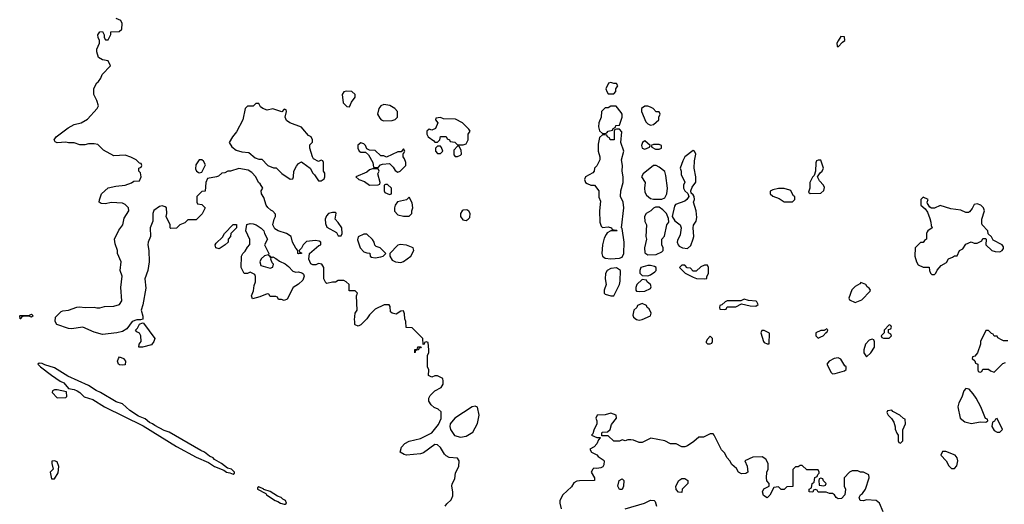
# Model space of a CAD drawing. Header units: inches. Extents: x 2789275 to 2951659, y 860290 to 1033804.
# Tile 132 of 256: x 2848006 to 2854941, y 1002083 to 1005496. Entities that reach past the tile are written whole.
import ezdxf

# ---------------------------------------------------------------- set-up
doc = ezdxf.new("R2010")
doc.units = ezdxf.units.IN
doc.header["$MEASUREMENT"] = 0
doc.layers.add('C8040', color=7, linetype='Continuous')
doc.layers.add('C8050', color=7, linetype='Continuous')

msp = doc.modelspace()

# ---------------------------------------------------------------- linework, layer by layer
at = {"layer": 'C8040', "color": 2, "elevation": 2}
for points in [[(2850000, 1003906), (2849990, 1003886), (2849974, 1003870), (2849978, 1003858), (2849990, 1003854), (2849991.6, 1003848.4), (2849970, 1003846), (2849966, 1003850), (2849966, 1003870), (2849950, 1003886), (2849928, 1003930), (2849918, 1003970), (2849886, 1003990), (2849826, 1004010), (2849803.1, 1004023.1), (2849788, 1004050), (2849798, 1004090), (2849808, 1004110), (2849807.3, 1004127.3), (2849788.4, 1004148.4), (2849774.6, 1004154.6), (2849753.6, 1004173.6), (2849742, 1004190), (2849724.7, 1004244.7), (2849708.7, 1004270), (2849708, 1004290), (2849718, 1004310), (2849700.4, 1004340.4), (2849688, 1004350), (2849668.4, 1004388.4), (2849640.4, 1004420.4), (2849616.4, 1004436.4), (2849550, 1004448), (2849491.1, 1004428.9), (2849471.6, 1004428.4), (2849450, 1004418), (2849430, 1004415.3), (2849405.4, 1004394.6), (2849391.1, 1004388.9), (2849330, 1004378), (2849318, 1004350), (2849312.7, 1004287.3), (2849290, 1004286), (2849254, 1004250), (2849254, 1004210), (2849258, 1004198), (2849290, 1004194), (2849312, 1004172), (2849291.6, 1004128.4), (2849250, 1004086), (2849190, 1004086), (2849170, 1004066), (2849134, 1004050), (2849111.6, 1004028.4), (2849070, 1004026), (2849066, 1004030), (2849066, 1004050), (2849038, 1004110), (2849042, 1004130), (2849039, 1004170), (2849030, 1004179), (2849010, 1004185.2), (2848990, 1004179.3), (2848950, 1004152.3), (2848944.4, 1004130), (2848943.4, 1004076.6), (2848926, 1004030), (2848928, 1003970), (2848910.7, 1003930), (2848908, 1003910), (2848914.8, 1003870), (2848919.1, 1003790), (2848908.2, 1003730), (2848887.7, 1003670), (2848894.4, 1003605.6), (2848872.3, 1003487.7), (2848860.7, 1003450), (2848872.7, 1003407.3), (2848872.7, 1003387.3), (2848858, 1003382), (2848830, 1003382.7), (2848797.3, 1003370), (2848760.5, 1003319.5), (2848730, 1003299.5), (2848690, 1003289.5), (2848590, 1003279.3), (2848530, 1003295.1), (2848450, 1003329.4), (2848370, 1003318.4), (2848350, 1003320.7), (2848268, 1003350), (2848255.3, 1003370), (2848258, 1003402), (2848299, 1003441), (2848310, 1003446), (2848350, 1003450.7), (2848407.9, 1003472.1), (2848425.8, 1003474.2), (2848470, 1003468), (2848530, 1003470.8), (2848550, 1003466.8), (2848570, 1003467.3), (2848603.2, 1003476.8), (2848670, 1003477.3), (2848709.3, 1003490.7), (2848725.2, 1003514.8), (2848719, 1003610), (2848728.9, 1003688.9), (2848714, 1003730), (2848721.2, 1003790), (2848694, 1003850), (2848694, 1003870), (2848678, 1003918), (2848674.5, 1003950), (2848705.3, 1004014.7), (2848731.8, 1004050), (2848742.7, 1004097.3), (2848773.6, 1004150), (2848771.8, 1004170), (2848750, 1004195.3), (2848730, 1004204), (2848651.1, 1004208.9), (2848610, 1004198), (2848580.4, 1004200.4), (2848566, 1004210), (2848567.3, 1004227.3), (2848582, 1004270), (2848630, 1004310.8), (2848683.6, 1004323.6), (2848748.4, 1004331.6), (2848792.9, 1004347.1), (2848810, 1004358), (2848850, 1004362), (2848862, 1004390), (2848856.4, 1004416.4), (2848846, 1004430), (2848846, 1004450), (2848862, 1004458), (2848866, 1004470), (2848862, 1004482), (2848850, 1004486), (2848826, 1004510), (2848790, 1004528.7), (2848750, 1004542), (2848670, 1004538), (2848596.4, 1004576.4), (2848556.4, 1004616.4), (2848530, 1004622), (2848490, 1004622), (2848465.4, 1004614.6), (2848430, 1004614), (2848390, 1004628.7), (2848350, 1004628.7), (2848330, 1004634), (2848270, 1004628.7), (2848256.4, 1004636.4), (2848248.7, 1004650), (2848262, 1004670), (2848346.8, 1004733.2), (2848390, 1004758.8), (2848438, 1004770), (2848484.1, 1004795.9), (2848552.7, 1004870), (2848561.2, 1004890), (2848550, 1004928), (2848528, 1004970), (2848528.9, 1005011.1), (2848549, 1005051), (2848560.4, 1005059.6), (2848576.4, 1005083.6), (2848586, 1005110), (2848646, 1005170), (2848630, 1005206), (2848590, 1005214), (2848562, 1005230), (2848549.1, 1005269.1), (2848549.1, 1005289.1), (2848569, 1005330), (2848568.9, 1005348.9), (2848558, 1005370), (2848555.3, 1005390), (2848570, 1005411.3), (2848590, 1005412), (2848602, 1005390), (2848602, 1005370), (2848610, 1005354), (2848630, 1005354), (2848647.3, 1005392.7), (2848648.7, 1005411.3), (2848707.3, 1005412.7), (2848726, 1005430), (2848728, 1005470), (2848718, 1005490), (2848684.7, 1005504.7)], [(2850000, 1004727.6), (2849990, 1004739), (2849909.3, 1004769.3), (2849885.2, 1004785.2), (2849875.3, 1004810), (2849886, 1004850), (2849882, 1004862), (2849870, 1004866), (2849852, 1004848), (2849790, 1004869), (2849750, 1004859), (2849718, 1004870), (2849703.1, 1004883.1), (2849690, 1004906), (2849670, 1004906), (2849650, 1004886), (2849610, 1004886), (2849594, 1004870), (2849578, 1004790), (2849534, 1004706), (2849504.7, 1004670), (2849482, 1004630), (2849499.6, 1004599.6), (2849530, 1004578), (2849570, 1004564.7), (2849619.6, 1004559.6), (2849663.6, 1004523.6), (2849690, 1004514), (2849712.7, 1004512.7), (2849754, 1004470), (2849792.7, 1004452.7), (2849811.6, 1004451.6), (2849851.6, 1004411.6), (2849910, 1004372), (2849930, 1004374), (2849935.3, 1004390), (2849938, 1004430), (2849954.6, 1004465.4), (2849970, 1004482), (2849990, 1004494), (2850000, 1004487)], [(2850000, 1003662), (2849999.5, 1003660.5), (2849970, 1003632.7), (2849932, 1003610), (2849890, 1003528), (2849870, 1003518), (2849850, 1003526), (2849830, 1003526), (2849822, 1003542), (2849810, 1003546), (2849770, 1003546), (2849762, 1003562), (2849750, 1003566), (2849696.9, 1003543.1), (2849646, 1003530), (2849638, 1003550), (2849654, 1003586), (2849656.4, 1003623.6), (2849668, 1003650), (2849667.3, 1003687.3), (2849662, 1003702), (2849630, 1003718), (2849610, 1003708), (2849588, 1003708), (2849566, 1003750), (2849568, 1003830), (2849578, 1003850), (2849594.6, 1003865.4), (2849610, 1003894), (2849627.3, 1003912.7), (2849627.3, 1003947.3), (2849598, 1004010), (2849606, 1004054), (2849630, 1004061), (2849650, 1004057.3), (2849670.5, 1004050.5), (2849707.9, 1004027.9), (2849726, 1004010), (2849731, 1003990), (2849751.3, 1003950), (2849731.3, 1003910), (2849762, 1003850), (2849759.6, 1003840.4), (2849730, 1003834), (2849707.5, 1003812.5), (2849698, 1003790), (2849704.7, 1003764.7), (2849770, 1003746), (2849790, 1003754), (2849793.2, 1003773.2), (2849784, 1003784), (2849775.3, 1003810), (2849778, 1003818), (2849762, 1003838), (2849782, 1003822), (2849790, 1003824.7), (2849810, 1003814.8), (2849834.9, 1003794.9), (2849875.6, 1003775.6), (2849898.8, 1003758.8), (2849930, 1003724.7), (2849950, 1003718), (2849970, 1003721), (2849993.4, 1003713.4), (2850000, 1003707.6)]]:
    msp.add_lwpolyline(points, dxfattribs=at)
at = {"layer": 'C8040', "color": 2}
for points, elevation in [([(2849290, 1004508), (2849270, 1004508), (2849247.1, 1004472.9), (2849245.4, 1004445.4), (2849252, 1004430), (2849262, 1004422), (2849270, 1004418), (2849290, 1004422), (2849313.6, 1004473.6), (2849300.4, 1004500.4)], 2), ([(2849410, 1003882), (2849388, 1003890), (2849382, 1003910), (2849390, 1003922), (2849434.6, 1003965.4), (2849448.9, 1003991.1), (2849510, 1004054), (2849532.7, 1004052.7), (2849534, 1004030), (2849494, 1003990), (2849491.6, 1003968.4), (2849474, 1003950), (2849474, 1003930), (2849454, 1003910)], 2), ([(2848090, 1003402), (2848070, 1003408.7), (2848032.7, 1003407.3), (2848018, 1003402), (2848014, 1003390), (2848010, 1003389.3), (2848006, 1003410), (2848010, 1003412), (2848070, 1003412), (2848090, 1003422), (2848102, 1003410)], 2), ([(2848870, 1003188.7), (2848846, 1003190), (2848848, 1003210), (2848862, 1003230), (2848859, 1003270), (2848850, 1003288), (2848830, 1003298), (2848822, 1003310), (2848836, 1003324), (2848850, 1003352), (2848870, 1003362), (2848878, 1003358), (2848958, 1003250), (2848951.3, 1003230), (2848934, 1003206)], 2), ([(2848730, 1003062), (2848710, 1003064), (2848702, 1003070), (2848696, 1003090), (2848700.9, 1003110), (2848710, 1003120.7), (2848738, 1003110), (2848750.8, 1003090.8), (2848750, 1003066)], 2), ([(2848142, 1003078), (2848134, 1003070), (2848152, 1003050), (2848230, 1002991.3), (2848292, 1002950), (2848318, 1002938), (2848350, 1002898), (2848390, 1002890.7), (2848410, 1002882), (2848430.4, 1002870.4), (2848460.9, 1002840.9), (2848521.3, 1002821.3), (2848604, 1002770), (2848876.3, 1002636.3), (2849111, 1002490), (2849250, 1002414), (2849336.3, 1002376.3), (2849378, 1002350), (2849443.5, 1002323.5), (2849462, 1002310), (2849485.4, 1002305.4), (2849510, 1002294), (2849518, 1002302), (2849518, 1002310), (2849498, 1002330), (2849470, 1002338), (2849428, 1002370), (2849378.6, 1002398.6), (2849368.7, 1002410), (2849342.5, 1002422.5), (2849308.7, 1002450), (2849281, 1002461), (2849059, 1002590), (2849023.3, 1002603.3), (2848957.5, 1002637.5), (2848942, 1002650), (2848919.3, 1002659.3), (2848890, 1002684), (2848843.6, 1002703.6), (2848782.6, 1002742.6), (2848729, 1002790), (2848685.4, 1002805.4), (2848575.1, 1002870), (2848543.5, 1002883.5), (2848490, 1002920.7), (2848344.8, 1002984.8), (2848250, 1003044), (2848184, 1003064), (2848164.7, 1003075.3)], 6), ([(2848270, 1002888.7), (2848252, 1002888), (2848238, 1002882), (2848234, 1002870), (2848270, 1002832), (2848330, 1002834), (2848338, 1002842), (2848335.3, 1002875.3)], 6), ([(2848250, 1002388.7), (2848232.7, 1002387.3), (2848231.3, 1002370), (2848242, 1002330), (2848221, 1002310), (2848230, 1002262), (2848250, 1002262), (2848276.4, 1002303.6), (2848281.2, 1002350), (2848270, 1002382)], 6), ([(2849690, 1002206), (2849682, 1002198), (2849682, 1002190), (2849739.8, 1002159.8), (2849744.7, 1002150), (2849804.7, 1002110), (2849823.5, 1002103.5), (2849842, 1002090), (2849870, 1002084.7), (2849876.4, 1002083.6), (2849886, 1002090), (2849878, 1002110), (2849859, 1002119), (2849848, 1002130), (2849821.2, 1002141.2), (2849770, 1002174), (2849726, 1002186), (2849726, 1002190)], 6)]:
    msp.add_lwpolyline(points, close=True, dxfattribs=dict(at, elevation=elevation))
at = {"layer": 'C8050', "color": 2, "elevation": 2}
for points in [[(2853790, 1005378), (2853770, 1005348), (2853761, 1005330), (2853764.7, 1005310), (2853770, 1005304.7), (2853801.2, 1005338.8), (2853818, 1005350), (2853815.3, 1005375.3)], [(2852170, 1005052.7), (2852154, 1005050), (2852134, 1005010), (2852142, 1004990), (2852150, 1004974), (2852190, 1004974), (2852206, 1004990), (2852206, 1005010), (2852218, 1005030), (2852210, 1005046), (2852190, 1005046)], [(2850306.4, 1004993.6), (2850290, 1004988), (2850278, 1004970), (2850284.7, 1004910), (2850310, 1004884.7), (2850330, 1004882), (2850344, 1004916), (2850368, 1004950), (2850368, 1004970), (2850346, 1004990)], [(2850570, 1004899), (2850550, 1004888.7), (2850536, 1004870), (2850526.8, 1004830), (2850542, 1004802), (2850551.1, 1004791.1), (2850570, 1004784.7), (2850630, 1004786), (2850650, 1004792), (2850668, 1004810), (2850668, 1004850), (2850648, 1004870), (2850612.5, 1004892.5)], [(2852170, 1004888), (2852150, 1004875.3), (2852130, 1004875.3), (2852104.7, 1004850), (2852101, 1004810), (2852086, 1004770), (2852082, 1004742), (2852090, 1004714), (2852110, 1004694), (2852130, 1004694), (2852142, 1004698), (2852150, 1004712), (2852182, 1004718), (2852186, 1004730), (2852202, 1004738), (2852206, 1004750), (2852230, 1004754), (2852249, 1004810), (2852248.7, 1004830), (2852243.1, 1004843.1), (2852207.3, 1004887.3)], [(2852430, 1004887), (2852410, 1004886.6), (2852385.5, 1004870), (2852385.5, 1004850), (2852416.9, 1004776.9), (2852430, 1004762), (2852450, 1004752), (2852470, 1004758), (2852508, 1004790), (2852508, 1004810), (2852518, 1004830), (2852510, 1004846), (2852490, 1004848), (2852469, 1004870), (2852450, 1004880.9)], [(2850970, 1004806), (2850938, 1004802), (2850934, 1004790), (2850952, 1004770), (2850934, 1004730), (2850910, 1004718), (2850890, 1004726), (2850874, 1004710), (2850874, 1004690), (2850882, 1004670), (2850923.6, 1004643.6), (2850930, 1004634), (2850950, 1004634), (2850966, 1004650), (2850970, 1004674), (2851010, 1004674), (2851018, 1004658), (2851034, 1004650), (2851038, 1004638), (2851070, 1004634), (2851090, 1004614), (2851130, 1004614), (2851150, 1004622), (2851166, 1004650), (2851166, 1004690), (2851178, 1004710), (2851170, 1004726), (2851126, 1004770), (2851076.4, 1004796.4), (2850990, 1004798)], [(2852230, 1004726), (2852210, 1004726), (2852198, 1004722), (2852194, 1004710), (2852194, 1004650), (2852166, 1004650), (2852162, 1004662), (2852146, 1004670), (2852142, 1004682), (2852130, 1004686), (2852110, 1004686), (2852090, 1004666), (2852081.4, 1004618.6), (2852080.7, 1004570), (2852092, 1004530), (2852091.1, 1004508.9), (2852070, 1004466), (2852054, 1004450), (2852051.6, 1004428.4), (2852043.6, 1004416.4), (2851991.6, 1004388.4), (2851984.7, 1004370), (2851992, 1004350), (2852002, 1004342), (2852030, 1004331.3), (2852054, 1004330), (2852084.7, 1004290), (2852085.4, 1004245.4), (2852098, 1004218), (2852090.8, 1004150), (2852091.1, 1004071.1), (2852101, 1004041), (2852110, 1004032), (2852150, 1004038), (2852174, 1004030), (2852178, 1004018), (2852210, 1004014), (2852214, 1004010), (2852170, 1004008), (2852144.7, 1003995.3), (2852136.9, 1003983.1), (2852122.8, 1003957.2), (2852110.8, 1003910), (2852106.8, 1003850), (2852111, 1003830), (2852130, 1003817.3), (2852170, 1003810.7), (2852230, 1003816.3), (2852250, 1003824), (2852260.7, 1003850), (2852263.6, 1003930), (2852250, 1004026), (2852246, 1004030), (2852260.9, 1004170), (2852256.2, 1004210), (2852239, 1004250), (2852239.3, 1004290), (2852255.6, 1004350), (2852255.6, 1004390), (2852249, 1004430), (2852251.8, 1004470), (2852246, 1004510), (2852260.7, 1004570), (2852239.3, 1004630), (2852247.3, 1004707.3)], [(2852410, 1004642), (2852392, 1004630), (2852386.8, 1004610), (2852391.6, 1004591.6), (2852410, 1004584.7), (2852442, 1004598), (2852446, 1004610)], [(2850410, 1004628.7), (2850387.7, 1004612.3), (2850386.8, 1004590), (2850398, 1004570), (2850410, 1004562.8), (2850442, 1004562), (2850463.6, 1004543.6), (2850494, 1004490), (2850498, 1004458), (2850530, 1004454), (2850547.3, 1004472.7), (2850560.4, 1004479.6), (2850610, 1004482), (2850636.9, 1004456.9), (2850650, 1004434), (2850670, 1004422), (2850686, 1004430), (2850726, 1004470), (2850726, 1004490), (2850716.4, 1004516.4), (2850706, 1004530), (2850706, 1004554), (2850710, 1004554), (2850718, 1004570), (2850710, 1004586), (2850694, 1004566), (2850670, 1004566), (2850590, 1004528), (2850570, 1004538), (2850550, 1004538), (2850510, 1004575.3), (2850470, 1004578), (2850450, 1004586), (2850442, 1004610), (2850430, 1004622)], [(2850970, 1004606), (2850950, 1004606), (2850934, 1004590), (2850934, 1004570), (2850950, 1004554), (2850970, 1004554), (2850986, 1004570), (2850976.4, 1004596.4)], [(2851090, 1004606), (2851063.6, 1004576.4), (2851063.6, 1004543.6), (2851072.7, 1004532.7), (2851090, 1004532), (2851110, 1004542), (2851118, 1004550), (2851116.4, 1004576.4), (2851102, 1004602)], [(2852510, 1004618), (2852470, 1004618), (2852454, 1004610), (2852458, 1004598), (2852484.7, 1004584.7), (2852510, 1004584.7), (2852526, 1004590), (2852526, 1004610)], [(2852750, 1004574), (2852692, 1004530), (2852676.9, 1004503.1), (2852658, 1004450), (2852664.7, 1004430), (2852665.4, 1004405.4), (2852691.1, 1004351.1), (2852682, 1004330), (2852682, 1004310), (2852691.6, 1004291.6), (2852712.7, 1004272.7), (2852718, 1004250), (2852706, 1004230), (2852690, 1004217.2), (2852625.4, 1004194.6), (2852618, 1004182), (2852602, 1004110), (2852619.8, 1004079.8), (2852658, 1004050), (2852666, 1004030), (2852658.8, 1003981.2), (2852639.6, 1003940.4), (2852638, 1003930), (2852644.7, 1003910), (2852650, 1003902), (2852674, 1003890), (2852710, 1003884.7), (2852733.6, 1003906.4), (2852750, 1003952), (2852753.6, 1003970), (2852749.2, 1004030), (2852752, 1004048), (2852770, 1004076), (2852776.6, 1004103.4), (2852771.6, 1004150), (2852752.3, 1004210), (2852759.3, 1004230), (2852756, 1004250), (2852750, 1004262), (2852734.6, 1004274.6), (2852733.2, 1004290), (2852742.5, 1004317.5), (2852769.3, 1004350.7), (2852769.3, 1004390), (2852757.2, 1004450), (2852758, 1004502), (2852768, 1004550), (2852758, 1004570)], [(2853650, 1004506), (2853630, 1004506), (2853618, 1004502), (2853612.7, 1004487.3), (2853612, 1004428), (2853602, 1004398), (2853590, 1004386), (2853572, 1004350), (2853572, 1004310), (2853562, 1004282), (2853572.7, 1004272.7), (2853650, 1004274), (2853670, 1004294), (2853674.6, 1004314.6), (2853668, 1004330), (2853640.2, 1004360.2), (2853626, 1004390), (2853643.1, 1004416.9), (2853658, 1004430), (2853668, 1004450)], [(2850530, 1004446), (2850490, 1004446), (2850470, 1004438), (2850450, 1004422), (2850374, 1004390), (2850394, 1004370), (2850435.3, 1004355.3), (2850470, 1004331.3), (2850530, 1004334), (2850542, 1004338), (2850546, 1004350), (2850528, 1004410), (2850538, 1004430)], [(2852470, 1004468.7), (2852398, 1004410), (2852386.8, 1004390), (2852411, 1004350), (2852407.3, 1004310), (2852410, 1004282), (2852421.1, 1004261.1), (2852450, 1004236), (2852470, 1004231), (2852528.4, 1004231.6), (2852550, 1004242), (2852564, 1004270), (2852569, 1004310), (2852558, 1004398), (2852550, 1004426), (2852510, 1004458), (2852490, 1004468)], [(2850596.4, 1004336.4), (2850583.6, 1004336.4), (2850574, 1004330), (2850574, 1004290), (2850578, 1004278), (2850610, 1004264.7), (2850626, 1004270), (2850626, 1004310)], [(2853350, 1004308), (2853310, 1004298), (2853292.7, 1004287.3), (2853292, 1004270), (2853310, 1004252), (2853356, 1004236), (2853390, 1004212), (2853450, 1004214), (2853466, 1004230), (2853466, 1004250), (2853456.4, 1004256.4), (2853438, 1004290), (2853430, 1004295.3), (2853390, 1004306)], [(2850750, 1004246), (2850731.6, 1004228.4), (2850666.8, 1004213.2), (2850651.3, 1004190), (2850646, 1004170), (2850646.8, 1004146.8), (2850670, 1004122), (2850710, 1004112), (2850750, 1004112), (2850768, 1004130), (2850768, 1004150), (2850775.3, 1004170), (2850770, 1004206)], [(2854370, 1004246), (2854354, 1004230), (2854354, 1004190), (2854383.6, 1004163.6), (2854399.6, 1004139.6), (2854416.9, 1004096.9), (2854424.7, 1004070), (2854425.4, 1004045.4), (2854434, 1004030), (2854402, 1004010), (2854398, 1004002), (2854392, 1003990), (2854394, 1003950), (2854378, 1003942), (2854370, 1003926), (2854350, 1003926), (2854314, 1003890), (2854312, 1003830), (2854322, 1003790), (2854334, 1003770), (2854370, 1003754), (2854412.7, 1003752.7), (2854414, 1003730), (2854422, 1003710), (2854430, 1003702), (2854450, 1003702), (2854458, 1003710), (2854467.3, 1003732.7), (2854496.4, 1003763.6), (2854534.6, 1003785.4), (2854547.3, 1003812.7), (2854576.4, 1003823.6), (2854590, 1003834), (2854610, 1003834), (2854626, 1003870), (2854650, 1003882), (2854670, 1003914), (2854708.4, 1003931.6), (2854730, 1003922), (2854750, 1003922), (2854782, 1003938), (2854790, 1003954), (2854810, 1003954), (2854814, 1003950), (2854812, 1003910), (2854854, 1003870), (2854876.4, 1003863.6), (2854910, 1003862), (2854926, 1003870), (2854936.4, 1003883.6), (2854936.4, 1003896.4), (2854926, 1003910), (2854863.1, 1003943.1), (2854850, 1003966), (2854827.3, 1003987.3), (2854826, 1004010), (2854786, 1004050), (2854782, 1004062), (2854784, 1004090), (2854802, 1004150), (2854795.3, 1004170), (2854775.3, 1004190), (2854750, 1004199), (2854730, 1004195.3), (2854714.8, 1004165.2), (2854696.9, 1004143.1), (2854690, 1004138), (2854670, 1004138), (2854634.6, 1004154.6), (2854564.7, 1004164.7), (2854490, 1004188), (2854450, 1004168.7), (2854428, 1004168), (2854416.4, 1004176.4), (2854400.4, 1004200.4), (2854398, 1004210), (2854406, 1004230)], [(2851156.4, 1004156.4), (2851130, 1004155.3), (2851122, 1004150), (2851112, 1004130), (2851112, 1004110), (2851126.4, 1004086.4), (2851150, 1004082), (2851166, 1004090), (2851176.4, 1004103.6), (2851179, 1004130), (2851170, 1004148)], [(2852510, 1004175.3), (2852485.4, 1004174.6), (2852470, 1004168), (2852452, 1004150), (2852418, 1004130), (2852406.8, 1004110), (2852410, 1004074), (2852422, 1004050), (2852416, 1003970), (2852421, 1003950), (2852406, 1003890), (2852410, 1003854), (2852430, 1003841), (2852490, 1003842.8), (2852530, 1003862), (2852538, 1003870), (2852538, 1003890), (2852528, 1003910), (2852528, 1003950), (2852548.9, 1003971.1), (2852564, 1004050), (2852578, 1004070), (2852576.4, 1004096.4), (2852562, 1004130), (2852536.5, 1004156.5)], [(2850230, 1004138), (2850210, 1004138), (2850182, 1004130), (2850166.4, 1004113.6), (2850158, 1004090), (2850159.6, 1004059.6), (2850170, 1004034), (2850236.9, 1003996.9), (2850250, 1003974), (2850270, 1003974), (2850278, 1003990), (2850275.3, 1004030), (2850250, 1004068), (2850228, 1004090), (2850234, 1004134)], [(2850450, 1003986), (2850430, 1003986), (2850390, 1003966), (2850385.4, 1003945.4), (2850404.7, 1003890), (2850430, 1003862), (2850450, 1003854), (2850472.7, 1003852.7), (2850474, 1003830), (2850483.6, 1003823.6), (2850510, 1003818), (2850550, 1003826), (2850566, 1003830), (2850586, 1003850), (2850546, 1003890), (2850518, 1003898), (2850508.4, 1003908.4), (2850502, 1003930), (2850490, 1003948)], [(2850686.4, 1003913.6), (2850670, 1003908), (2850614, 1003850), (2850612, 1003830), (2850630, 1003802), (2850654, 1003790), (2850690, 1003786.8), (2850710, 1003792), (2850762, 1003830), (2850782, 1003870), (2850778, 1003890), (2850730, 1003909)], [(2852208.9, 1003748.9), (2852170, 1003744), (2852144.7, 1003730), (2852131.1, 1003708.9), (2852131, 1003670), (2852138, 1003630), (2852122, 1003590), (2852122, 1003570), (2852130, 1003562), (2852170, 1003552), (2852190, 1003552), (2852230, 1003632), (2852235.1, 1003655.1), (2852238, 1003730)], [(2852450, 1003764), (2852430, 1003764), (2852382, 1003750), (2852374, 1003730), (2852374, 1003710), (2852390, 1003694), (2852430, 1003691.3), (2852450, 1003698), (2852480.4, 1003719.6), (2852488, 1003730), (2852488, 1003750), (2852477.2, 1003757.2)], [(2852850, 1003766), (2852830, 1003766), (2852803.6, 1003756.4), (2852770, 1003726), (2852750, 1003726), (2852730, 1003746), (2852707.3, 1003747.3), (2852690, 1003766), (2852670, 1003766), (2852654, 1003750), (2852694, 1003710), (2852750, 1003682), (2852772.7, 1003672.7), (2852830, 1003672), (2852846, 1003674), (2852846, 1003686), (2852858, 1003710), (2852858, 1003750)], [(2852390, 1003666), (2852352, 1003630), (2852344.7, 1003610), (2852344.7, 1003590), (2852350, 1003584.7), (2852370, 1003582), (2852410, 1003584.7), (2852450, 1003602), (2852454.6, 1003614.6), (2852448, 1003630), (2852426, 1003650), (2852422, 1003662)], [(2853930, 1003646), (2853923.6, 1003636.4), (2853890, 1003618), (2853866.4, 1003593.6), (2853845.4, 1003534.6), (2853850, 1003522), (2853890, 1003504.7), (2853938, 1003522), (2853996.4, 1003583.6), (2853998, 1003590), (2853990, 1003606), (2853974.6, 1003614.6), (2853966, 1003630)], [(2853110, 1003528), (2853084.7, 1003515.3), (2852990, 1003515.3), (2852974, 1003510), (2852952.7, 1003487.3), (2852938, 1003482), (2852934, 1003470), (2852938, 1003458), (2852970, 1003454), (2852982, 1003458), (2852990, 1003474), (2853050, 1003474), (2853090, 1003494), (2853150, 1003481), (2853190, 1003478), (2853208, 1003490), (2853198, 1003510), (2853192.5, 1003512.5), (2853139, 1003519)], [(2852390, 1003498), (2852358, 1003482), (2852354, 1003470), (2852331.3, 1003450), (2852324, 1003416), (2852330, 1003401), (2852350, 1003384), (2852370, 1003380.7), (2852390, 1003384.9), (2852448.7, 1003410), (2852453.2, 1003430), (2852439.3, 1003459.3), (2852426, 1003470), (2852422, 1003482)], [(2853690, 1003318), (2853674, 1003310), (2853674, 1003306), (2853650, 1003308), (2853614, 1003290), (2853614, 1003270), (2853630, 1003254), (2853650, 1003262), (2853666, 1003270), (2853686, 1003294), (2853690, 1003294), (2853698, 1003310), (2853694.6, 1003314.6)], [(2854130, 1003346), (2854094, 1003310), (2854094, 1003290), (2854074, 1003270), (2854078, 1003258), (2854090, 1003254), (2854130, 1003254), (2854146, 1003270), (2854142, 1003282), (2854126, 1003290), (2854126, 1003314), (2854142, 1003318), (2854146, 1003330), (2854142, 1003342)], [(2852870, 1003266), (2852850, 1003246), (2852842, 1003230), (2852842, 1003222), (2852850, 1003214), (2852870, 1003214), (2852882, 1003218), (2852886, 1003230), (2852886, 1003250)], [(2853250, 1003308), (2853232.7, 1003307.3), (2853226, 1003290), (2853244.7, 1003230), (2853250, 1003222), (2853270, 1003212), (2853286, 1003214), (2853287.3, 1003287.3)], [(2850790, 1003148.7), (2850790, 1003172), (2850806, 1003174), (2850810, 1003192), (2850832.7, 1003192.7), (2850830, 1003186), (2850818, 1003182), (2850814, 1003170), (2850794, 1003166)], [(2854010, 1003246), (2853990, 1003239), (2853962.8, 1003210), (2853951.6, 1003171.6), (2853951.3, 1003150), (2853970, 1003122), (2854002, 1003150), (2854028, 1003190), (2854027.3, 1003227.3), (2854022, 1003242)], [(2853770, 1003114.5), (2853742, 1003110), (2853707.9, 1003092.1), (2853692, 1003070), (2853722, 1003010), (2853730, 1003002), (2853750, 1003004.7), (2853816.4, 1003023.6), (2853827.3, 1003032.7), (2853828, 1003050), (2853817.2, 1003057.2), (2853790, 1003104)], [(2854670, 1002898), (2854656.9, 1002883.1), (2854642, 1002838), (2854621.4, 1002798.6), (2854614.8, 1002770), (2854631.3, 1002690), (2854663.5, 1002663.5), (2854710, 1002651.3), (2854770, 1002664.7), (2854810, 1002662), (2854826, 1002670), (2854822, 1002682), (2854808, 1002688), (2854775.3, 1002770), (2854744, 1002830), (2854722, 1002862), (2854692.7, 1002892.7)], [(2851215.1, 1002775.1), (2851192, 1002770), (2851071.3, 1002690), (2851038, 1002650), (2851036, 1002630), (2851041, 1002610), (2851067.5, 1002567.5), (2851110, 1002554.8), (2851150, 1002562), (2851197.2, 1002590), (2851230, 1002652), (2851242.7, 1002710), (2851230, 1002768)], [(2854150, 1002746), (2854118, 1002742), (2854114, 1002730), (2854122, 1002710), (2854146.8, 1002686.8), (2854162, 1002662), (2854172.7, 1002627.3), (2854172.7, 1002612.7), (2854183.6, 1002583.6), (2854194, 1002570), (2854194, 1002530), (2854198, 1002518), (2854210, 1002514), (2854226, 1002530), (2854227.3, 1002607.3), (2854246, 1002650), (2854242, 1002682), (2854230, 1002686), (2854206, 1002710), (2854156.4, 1002736.4)], [(2854890, 1002686), (2854878, 1002682), (2854872.7, 1002667.3), (2854858, 1002662), (2854854, 1002630), (2854870, 1002602), (2854890, 1002592), (2854910, 1002592), (2854928, 1002610)], [(2854530, 1002455.3), (2854506.4, 1002453.6), (2854494, 1002430), (2854532, 1002390), (2854550, 1002354), (2854570, 1002334), (2854590, 1002334), (2854607.3, 1002352.7), (2854614, 1002390), (2854608.7, 1002410), (2854595.3, 1002430)], [(2852230, 1002186), (2852218, 1002210), (2852228.7, 1002250), (2852250, 1002262), (2852262, 1002250), (2852258, 1002210), (2852250, 1002186)], [(2852670, 1002166), (2852647.3, 1002167.3), (2852630, 1002186), (2852628.7, 1002210), (2852649.3, 1002250.7), (2852670, 1002264.7), (2852690, 1002264.7), (2852712, 1002250), (2852712, 1002230), (2852672, 1002190)], [(2853650, 1002266), (2853638, 1002262), (2853634, 1002250), (2853638, 1002218), (2853670, 1002214), (2853682, 1002218), (2853686, 1002230), (2853667.3, 1002247.3), (2853662, 1002262)]]:
    msp.add_lwpolyline(points, close=True, dxfattribs=at)
for points in [[(2850000, 1004487), (2850051.3, 1004451.3), (2850070, 1004414), (2850083.6, 1004403.6), (2850110, 1004362), (2850130, 1004362), (2850150, 1004374), (2850155.3, 1004390), (2850154.6, 1004414.6), (2850146, 1004430), (2850146, 1004490), (2850142, 1004502), (2850130, 1004506), (2850110, 1004498), (2850076.4, 1004516.4), (2850068, 1004530), (2850048.7, 1004590), (2850050, 1004614), (2850067.3, 1004632.7), (2850068, 1004650), (2850058, 1004670), (2850040.9, 1004680.9), (2850000, 1004727.6)], [(2851004, 1002070), (2851013.6, 1002086.4), (2851046, 1002114), (2851057.5, 1002142.5), (2851058, 1002170), (2851049.3, 1002210), (2851052.1, 1002227.9), (2851070, 1002262), (2851076.5, 1002303.5), (2851098, 1002350), (2851102, 1002390), (2851088.7, 1002408.7), (2851030, 1002413.2), (2851010, 1002424), (2850997, 1002437), (2850970, 1002484), (2850950, 1002501.2), (2850930, 1002505.2), (2850850, 1002446), (2850830, 1002439.3), (2850730, 1002429.2), (2850713.6, 1002433.6), (2850686, 1002450), (2850694.6, 1002485.4), (2850718, 1002510), (2850750, 1002526.8), (2850830, 1002547.3), (2850910, 1002586), (2850955.5, 1002644.5), (2850973.6, 1002686.4), (2850973.6, 1002733.6), (2850953.6, 1002753.6), (2850924.7, 1002764.7), (2850903.1, 1002783.1), (2850888.9, 1002808.9), (2850888.9, 1002831.1), (2850898, 1002850), (2850930, 1002882), (2850974.6, 1002905.4), (2850988, 1002930), (2850988, 1002950), (2850986, 1002970), (2850950, 1002988), (2850930, 1002988), (2850910, 1002978), (2850886, 1002990), (2850888, 1003030), (2850878, 1003050), (2850878, 1003130), (2850887.3, 1003152.7), (2850888, 1003170), (2850882, 1003222), (2850870, 1003226), (2850858, 1003222), (2850854, 1003210), (2850847.3, 1003207.3), (2850846, 1003250), (2850808.4, 1003288.4), (2850770, 1003326), (2850727.3, 1003327.3), (2850726, 1003370), (2850718, 1003390), (2850716.4, 1003423.6), (2850710, 1003446), (2850690, 1003442), (2850656.9, 1003423.1), (2850628.4, 1003428.4), (2850618, 1003438), (2850615.3, 1003475.3), (2850607.3, 1003487.3), (2850572.7, 1003487.3), (2850510, 1003458), (2850470, 1003418), (2850450, 1003388), (2850410, 1003346), (2850390, 1003338), (2850370, 1003346), (2850366, 1003350), (2850367.3, 1003372.7), (2850363.1, 1003383.1), (2850369, 1003430), (2850382, 1003450), (2850378, 1003550), (2850386, 1003570), (2850370, 1003586), (2850327.3, 1003587.3), (2850326, 1003630), (2850306, 1003650), (2850290, 1003658), (2850250, 1003658), (2850230, 1003648), (2850210, 1003648), (2850170, 1003638), (2850162, 1003642), (2850148.7, 1003670), (2850148, 1003750), (2850134.6, 1003774.6), (2850110, 1003778), (2850091.1, 1003768.9), (2850070, 1003768.7), (2850056.4, 1003776.4), (2850042, 1003810), (2850048, 1003850), (2850114, 1003906), (2850126, 1003910), (2850126, 1003930), (2850116.4, 1003936.4), (2850090, 1003942), (2850026.8, 1003933.2), (2850002, 1003910), (2850000, 1003906)], [(2850000, 1003707.6), (2850004, 1003704), (2850010.8, 1003690), (2850000, 1003662)], [(2854965.4, 1003234.6), (2854935.3, 1003235.3), (2854920.4, 1003240.4), (2854896.4, 1003256.4), (2854890, 1003266), (2854870, 1003266), (2854862, 1003282), (2854850, 1003286), (2854830, 1003306), (2854810, 1003306), (2854774, 1003230), (2854774, 1003210), (2854751.3, 1003148.7), (2854732.7, 1003127.3), (2854718, 1003122), (2854714, 1003110), (2854732.7, 1003092.7), (2854738, 1003078), (2854754, 1003070), (2854754, 1003030), (2854758, 1003018), (2854770, 1003014), (2854782, 1003018), (2854790, 1003034), (2854830, 1003034), (2854843.6, 1003023.6), (2854870, 1003014), (2854930, 1003074), (2854950, 1003082)], [(2854088.7, 1002028.7), (2854062, 1002090), (2854038, 1002110), (2853970, 1002115.3), (2853950, 1002108), (2853926, 1002110), (2853918, 1002130), (2853928, 1002150), (2853942, 1002158), (2853964, 1002190), (2853988.7, 1002270), (2853986, 1002290), (2853950, 1002308), (2853928.4, 1002308.4), (2853910, 1002318), (2853870, 1002318), (2853851.6, 1002308.4), (2853814, 1002270), (2853814, 1002210), (2853822, 1002190), (2853818, 1002150), (2853795.3, 1002124.7), (2853770, 1002122), (2853758, 1002130), (2853746, 1002150), (2853730, 1002158), (2853710, 1002158), (2853687.3, 1002167.3), (2853630, 1002168), (2853622, 1002182), (2853610, 1002186), (2853598, 1002182), (2853591.6, 1002168.4), (2853566, 1002170), (2853566, 1002190), (2853582, 1002198), (2853588, 1002230), (2853602, 1002238), (2853607.3, 1002272.7), (2853622, 1002278), (2853627.3, 1002292.7), (2853638, 1002302), (2853638, 1002310), (2853630, 1002326), (2853550, 1002326), (2853516.4, 1002356.4), (2853503.6, 1002356.4), (2853490, 1002346), (2853470, 1002346), (2853452.7, 1002327.3), (2853452.7, 1002207.3), (2853410, 1002206), (2853390, 1002188), (2853370, 1002188), (2853350, 1002206), (2853318, 1002202), (2853290, 1002146), (2853270, 1002128), (2853244.7, 1002144.7), (2853238, 1002170), (2853247.3, 1002192.7), (2853286, 1002210), (2853286, 1002230), (2853268.4, 1002248.4), (2853266, 1002270), (2853268, 1002310), (2853278, 1002330), (2853278, 1002370), (2853260.4, 1002400.4), (2853236.4, 1002416.4), (2853170, 1002415.3), (2853114, 1002390), (2853131.1, 1002351.1), (2853134, 1002310), (2853119.6, 1002300.4), (2853090, 1002298), (2853068.9, 1002308.9), (2853054.6, 1002334.6), (2853023.1, 1002363.1), (2853008, 1002390), (2852988, 1002410), (2852970, 1002446), (2852950, 1002466), (2852898, 1002570), (2852890, 1002578), (2852870, 1002578), (2852823.6, 1002556.4), (2852790, 1002555.3), (2852755.3, 1002524.7), (2852710, 1002495.3), (2852690, 1002488.7), (2852670, 1002488.7), (2852630, 1002508), (2852590, 1002508), (2852550, 1002529), (2852451.3, 1002548.7), (2852390, 1002518), (2852370, 1002518), (2852330, 1002535.3), (2852310, 1002538), (2852290, 1002538), (2852270, 1002528.7), (2852250, 1002538), (2852230, 1002528), (2852190, 1002528), (2852150, 1002566), (2852106, 1002566), (2852107.3, 1002587.3), (2852110, 1002592), (2852147.3, 1002592.7), (2852166, 1002610), (2852174.6, 1002645.4), (2852208.7, 1002690), (2852208, 1002710), (2852170, 1002724), (2852130, 1002714), (2852074, 1002710), (2852064.7, 1002690), (2852071.3, 1002670), (2852071.1, 1002648.9), (2852050, 1002606), (2852042, 1002578), (2852034, 1002570), (2852070, 1002554), (2852094, 1002554), (2852094, 1002550), (2852082, 1002538), (2852070, 1002508), (2852051.3, 1002488.7), (2852022, 1002470), (2852034, 1002450), (2852070, 1002432), (2852079.6, 1002419.6), (2852116.9, 1002396.9), (2852122, 1002390), (2852119.6, 1002360.4), (2852112.7, 1002347.3), (2852099.6, 1002340.4), (2852070, 1002335.3), (2852050, 1002338), (2852042, 1002330), (2852032, 1002310), (2852054, 1002270), (2852054, 1002250), (2851950, 1002249), (2851930, 1002245.2), (2851910, 1002234), (2851893, 1002207), (2851831, 1002150), (2851810.8, 1002110), (2851811, 1002090), (2851821, 1002050)], [(2852270, 1002051.3), (2852406, 1002090), (2852448.4, 1002111.6), (2852474, 1002110), (2852482, 1002102), (2852491.3, 1002070)]]:
    msp.add_lwpolyline(points, dxfattribs=at)

doc.saveas('drawing.dxf')
